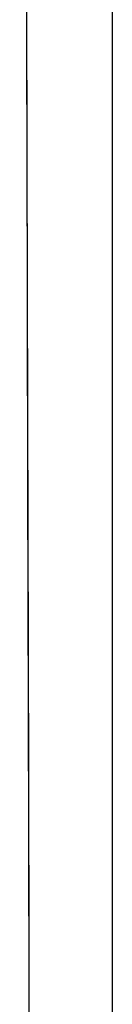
# Model space of a CAD drawing. Header units: metres. Extents: x 209747 to 209830, y 1182430 to 1182564.
# Tile 202 of 256: x 209752.411 to 209752.4726, y 1182478.1868 to 1182478.8401. Entities that reach past the tile are written whole.
import ezdxf

# ---------------------------------------------------------------- set-up
doc = ezdxf.new("R2010")
doc.units = ezdxf.units.M
doc.header["$MEASUREMENT"] = 0
doc.linetypes.add('DGN Style 2', pattern=[15.036391, 9.021834, -6.014556])
doc.layers.get('0').update_dxf_attribs({"color": 254})

# ---------------------------------------------------------------- blocks, each defined once
blk = doc.blocks.new('*U2')
at = {"color": 40, "linetype": 'Continuous'}
for p, q in [((1.575, -20.18111), (1.575, -20.28284)), ((1.575, -20.28284), (1.575, -20.38458)), ((1.575, -20.38458), (1.575, -20.48634)), ((1.575, -20.48634), (1.575, -20.5881)), ((1.575, -20.5881), (1.575, -20.68988)), ((1.575, -20.68988), (1.575, -20.79166)), ((1.575, -20.79166), (1.575, -20.89347))]:
    blk.add_line(p, q, dxfattribs=at)
blk = doc.blocks.new('*U3')
at = {"color": 40, "linetype": 'Continuous'}
for p, q in [((1.575, -20.195), (1.575, -20.29406)), ((1.575, -20.29406), (1.575, -20.39312)), ((1.575, -20.39312), (1.575, -20.4922)), ((1.575, -20.4922), (1.575, -20.5913)), ((1.575, -20.5913), (1.575, -20.69041)), ((1.575, -20.69041), (1.575, -20.78953)), ((1.575, -20.78953), (1.575, -20.88868))]:
    blk.add_line(p, q, dxfattribs=at)
blk = doc.blocks.new('*U4')
at = {"color": 40, "linetype": 'Continuous'}
for p, q in [((1.575, -20.15394), (1.575, -20.25298)), ((1.575, -20.25298), (1.575, -20.35203)), ((1.575, -20.35203), (1.575, -20.45111)), ((1.575, -20.45111), (1.575, -20.55021)), ((1.575, -20.55021), (1.575, -20.64934)), ((1.575, -20.64934), (1.575, -20.7485)), ((1.575, -20.7485), (1.575, -20.84769)), ((1.575, -20.84769), (1.575, -20.94692))]:
    blk.add_line(p, q, dxfattribs=at)
blk = doc.blocks.new('*U5')
at = {"color": 40, "linetype": 'Continuous'}
for p, q in [((1.575, -20.17623), (1.575, -20.27542)), ((1.575, -20.27542), (1.575, -20.37462)), ((1.575, -20.37462), (1.575, -20.47383)), ((1.575, -20.47383), (1.575, -20.57305)), ((1.575, -20.57305), (1.575, -20.67228)), ((1.575, -20.67228), (1.575, -20.77153)), ((1.575, -20.77153), (1.575, -20.87079)), ((1.575, -20.87079), (1.575, -20.97007))]:
    blk.add_line(p, q, dxfattribs=at)
blk = doc.blocks.new('*U6')
at = {"color": 40, "linetype": 'Continuous'}
for p, q in [((1.575, -20.13919), (1.575, -20.23848)), ((1.575, -20.23848), (1.575, -20.33777)), ((1.575, -20.33777), (1.575, -20.43707)), ((1.575, -20.43707), (1.575, -20.53638)), ((1.575, -20.53638), (1.575, -20.63569)), ((1.575, -20.63569), (1.575, -20.73501)), ((1.575, -20.73501), (1.575, -20.83433)), ((1.575, -20.83433), (1.575, -20.93367))]:
    blk.add_line(p, q, dxfattribs=at)
blk = doc.blocks.new('*U7')
at = {"color": 40, "linetype": 'Continuous'}
for p, q in [((1.575, -20.16767), (1.575, -20.26697)), ((1.575, -20.26697), (1.575, -20.36629)), ((1.575, -20.36629), (1.575, -20.46562)), ((1.575, -20.46562), (1.575, -20.56496)), ((1.575, -20.56496), (1.575, -20.66431)), ((1.575, -20.66431), (1.575, -20.76367)), ((1.575, -20.76367), (1.575, -20.86305)), ((1.575, -20.86305), (1.575, -20.96243))]:
    blk.add_line(p, q, dxfattribs=at)
blk = doc.blocks.new('*U8')
at = {"color": 40, "linetype": 'Continuous'}
for p, q in [((1.575, -20.14776), (1.575, -20.24714)), ((1.575, -20.24714), (1.575, -20.34652)), ((1.575, -20.34652), (1.575, -20.44591)), ((1.575, -20.44591), (1.575, -20.54532)), ((1.575, -20.54532), (1.575, -20.64473)), ((1.575, -20.64473), (1.575, -20.74415)), ((1.575, -20.74415), (1.575, -20.84359)), ((1.575, -20.84359), (1.575, -20.94303))]:
    blk.add_line(p, q, dxfattribs=at)
blk = doc.blocks.new('*U9')
at = {"color": 40, "linetype": 'Continuous'}
for p, q in [((1.575, -20.20785), (1.575, -20.30951)), ((1.575, -20.30951), (1.575, -20.41119)), ((1.575, -20.41119), (1.575, -20.51288)), ((1.575, -20.51288), (1.575, -20.61459)), ((1.575, -20.61459), (1.575, -20.71631)), ((1.575, -20.71631), (1.575, -20.81805)), ((1.575, -20.81805), (1.575, -20.91979))]:
    blk.add_line(p, q, dxfattribs=at)
blk = doc.blocks.new('ATTEMP')
at = {"color": 5, "linetype": 'Continuous', "flags": 128}
for points in [[(-8.95997, -20.96308), (-8.96054, -20.72139), (-8.96113, -20.47931), (-8.96173, -20.23688), (-8.96232, -19.99414), (-8.96289, -19.75114), (-8.96344, -19.50791), (-8.96394, -19.26449), (-8.96438, -19.02091), (-8.96474, -18.77719), (-8.965, -18.53335), (-8.96515, -18.28943), (-8.96516, -18.04543), (-8.96501, -17.80139)], [(-8.95992, -20.98948), (-8.96047, -20.75809), (-8.96104, -20.52788), (-8.96162, -20.29884), (-8.96221, -20.071), (-8.96279, -19.84436), (-8.96337, -19.61892), (-8.96392, -19.39471), (-8.96445, -19.17173), (-8.96494, -18.94998), (-8.96539, -18.72834), (-8.96579, -18.50565), (-8.96612, -18.28203), (-8.96637, -18.05759), (-8.96651, -17.83241)], [(-8.95992, -20.98948), (-8.96047, -20.75809), (-8.96104, -20.52788), (-8.96162, -20.29884), (-8.96221, -20.071), (-8.96279, -19.84436), (-8.96337, -19.61892), (-8.96392, -19.39471), (-8.96445, -19.17173), (-8.96494, -18.94998), (-8.96539, -18.72948), (-8.96578, -18.51023), (-8.96611, -18.29224), (-8.96635, -18.07552), (-8.96651, -17.86007)], [(-8.95992, -20.98948), (-8.96047, -20.75809), (-8.96104, -20.52788), (-8.96162, -20.29884), (-8.96221, -20.071), (-8.96279, -19.84436), (-8.96337, -19.61892), (-8.96392, -19.39471), (-8.96445, -19.17173), (-8.96494, -18.94998), (-8.96539, -18.72948), (-8.96578, -18.51023), (-8.96611, -18.29224), (-8.96635, -18.07552), (-8.96651, -17.86007)], [(-8.95992, -20.98948), (-8.96047, -20.75809), (-8.96104, -20.52788), (-8.96162, -20.29884), (-8.96221, -20.071), (-8.96279, -19.84436), (-8.96337, -19.61892), (-8.96392, -19.39471), (-8.96445, -19.17173), (-8.96494, -18.94998), (-8.96539, -18.72948), (-8.96578, -18.51023), (-8.96611, -18.29224), (-8.96635, -18.07552), (-8.96651, -17.86007)], [(-8.95992, -20.98948), (-8.96047, -20.75809), (-8.96104, -20.52788), (-8.96162, -20.29884), (-8.96221, -20.071), (-8.96279, -19.84436), (-8.96337, -19.61892), (-8.96392, -19.39471), (-8.96445, -19.17173), (-8.96494, -18.94998), (-8.96539, -18.72948), (-8.96578, -18.51023), (-8.96611, -18.29224), (-8.96635, -18.07552), (-8.96651, -17.86007)], [(-8.95992, -20.98948), (-8.96047, -20.75809), (-8.96104, -20.52788), (-8.96162, -20.29884), (-8.96221, -20.071), (-8.96279, -19.84436), (-8.96337, -19.61892), (-8.96392, -19.39471), (-8.96445, -19.17173), (-8.96494, -18.94998), (-8.96539, -18.72948), (-8.96578, -18.51023), (-8.96611, -18.29224), (-8.96635, -18.07552), (-8.96651, -17.86007)], [(-8.95992, -20.98948), (-8.96047, -20.75809), (-8.96104, -20.52788), (-8.96162, -20.29884), (-8.96221, -20.071), (-8.96279, -19.84436), (-8.96337, -19.61892), (-8.96392, -19.39471), (-8.96445, -19.17173), (-8.96494, -18.94998), (-8.96539, -18.72948), (-8.96578, -18.51023), (-8.96611, -18.29224), (-8.96635, -18.07552), (-8.96651, -17.86007)]]:
    blk.add_lwpolyline(points, dxfattribs=at)
at = {"color": 3, "linetype": 'Continuous'}
for name in ['*U9', '*U8', '*U7', '*U6', '*U3', '*U4', '*U5', '*U2']:
    blk.add_blockref(name, (-10.48, 0), dxfattribs=at)

msp = doc.modelspace()

# ---------------------------------------------------------------- block references
at = {"color": 1, "linetype": 'DGN Style 2'}
msp.add_blockref('ATTEMP', (209761.37756, 1182499.06107), dxfattribs=at)

doc.saveas('drawing.dxf')
